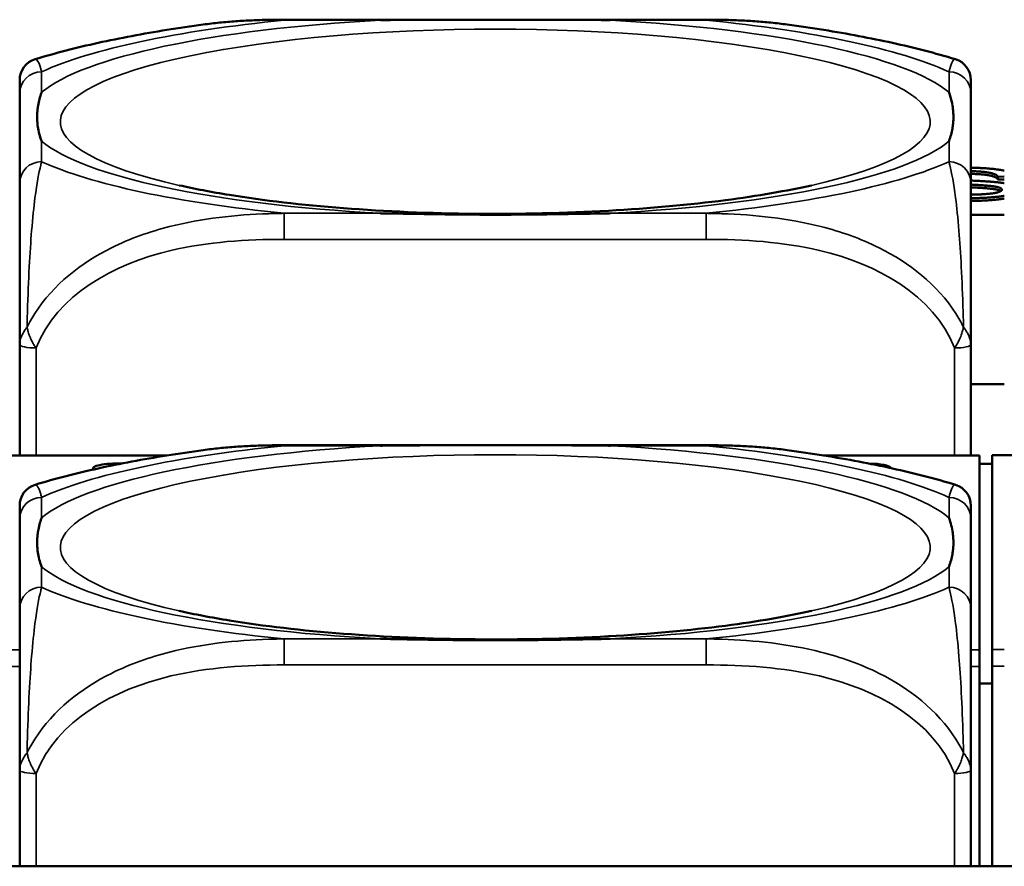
# Model space of a CAD drawing. Header units: inches. Extents: x 3.3 to 58.3, y 0.8 to 38.3.
# Tile 28 of 162: x 27.098 to 27.807, y 3.369 to 3.979. Entities that reach past the tile are written whole.
import ezdxf

# ---------------------------------------------------------------- set-up
doc = ezdxf.new("R2010")
doc.units = ezdxf.units.IN
doc.header["$MEASUREMENT"] = 0
doc.layers.add('Visible (ANSI)', color=7, linetype='Continuous', lineweight=50)
doc.layers.add('Visible Narrow (ANSI)', color=7, linetype='Continuous', lineweight=35)

msp = doc.modelspace()

# ---------------------------------------------------------------- linework, layer by layer
at = {"layer": 'Visible (ANSI)'}
for p, q in [((27.2889, 3.97861), (27.59282, 3.97861)), ((27.09834, 3.92565), (27.09834, 3.86096)), ((27.78337, 3.86096), (27.78337, 3.92565)), ((27.80746, 3.86555), (27.80285, 3.86548)), ((27.80285, 3.86352), (27.80285, 3.86548)), ((27.79401, 3.85721), (27.79401, 3.85917)), ((27.80746, 3.8636), (27.80285, 3.86352)), ((27.78337, 3.83816), (27.80746, 3.83816)), ((27.09834, 3.74465), (27.09834, 3.66472)), ((27.78337, 3.66472), (27.78337, 3.74465)), ((27.80746, 3.71603), (27.78337, 3.71603)), ((27.2889, 3.67209), (27.59282, 3.67209)), ((27.20442, 3.66472), (27.08848, 3.66472)), ((27.78948, 3.66472), (27.6773, 3.66472)), ((27.78948, 3.66472), (27.78948, 3.6645)), ((27.78948, 3.52465), (27.78948, 3.6645)), ((27.7986, 3.66479), (27.7986, 3.66502)), ((27.91487, 3.66502), (27.7986, 3.66502)), ((27.7986, 3.66479), (27.7986, 3.52494)), ((27.7986, 3.65873), (27.78948, 3.65873)), ((27.09834, 3.61913), (27.09834, 3.55444)), ((27.78337, 3.55444), (27.78337, 3.61913)), ((27.78948, 3.52465), (27.78948, 3.51275)), ((27.7986, 3.51304), (27.7986, 3.52494)), ((27.78948, 3.51275), (27.78948, 3.3688)), ((27.7986, 3.51304), (27.7986, 3.3688)), ((27.7986, 3.5005), (27.78948, 3.5005)), ((27.09834, 3.43814), (27.09834, 3.3688)), ((27.78337, 3.3688), (27.78337, 3.43814)), ((33.5021, 3.3688), (22.08707, 3.3688))]:
    msp.add_line(p, q, dxfattribs=at)
for centre, start, end in [((27.11409, 3.93508), 106.91867, 180), ((27.76763, 3.93508), 0, 73.08133), ((27.11409, 3.62856), 106.91867, 180), ((27.76763, 3.62856), 0, 73.08133)]:
    msp.add_arc(centre, 0.01575, start, end, dxfattribs=at)
for centre, major_axis, start_param, end_param in [((27.16848, 3.65521), (-0.0175, 0), 4.533594, 6.455023), ((27.70848, 3.65521), (0.0175, 0), 0.102962, 1.490952)]:
    msp.add_ellipse(centre, major_axis=major_axis, ratio=0.21286, start_param=start_param, end_param=end_param, dxfattribs=at)
for points, degree, knots in [([(27.23055, 3.9751), (27.23447, 3.97563), (27.23839, 3.97609), (27.24622, 3.97688), (27.25013, 3.97721), (27.25794, 3.97775), (27.26184, 3.97797), (27.26962, 3.9783), (27.2735, 3.97842), (27.28123, 3.97857), (27.28507, 3.97861), (27.2889, 3.97861)], 3, [-0.1421395, -0.1421395, -0.1421395, -0.1421395, -0.1137116, -0.1137116, -0.0852837, -0.0852837, -0.0568558, -0.0568558, -0.0284279, -0.0284279, 0, 0, 0, 0]), ([(27.35811, 3.97825), (27.35855, 3.97825), (27.35898, 3.97826), (27.37549, 3.97852), (27.39155, 3.97857), (27.41451, 3.9786), (27.4212, 3.9786), (27.43038, 3.97861), (27.43285, 3.97861), (27.43693, 3.97861), (27.43854, 3.97861), (27.44167, 3.97861), (27.44319, 3.97861), (27.44676, 3.97861), (27.44881, 3.97861), (27.45499, 3.97861), (27.45911, 3.9786), (27.46885, 3.9786), (27.47445, 3.97859), (27.49421, 3.97855), (27.50825, 3.97849), (27.52273, 3.97826), (27.52317, 3.97825), (27.52361, 3.97825)], 3, [-0.416114, -0.416114, -0.416114, -0.416114, -0.4127691, -0.4127691, -0.2896446, -0.2896446, -0.2388934, -0.2388934, -0.2201881, -0.2201881, -0.2080204, -0.2080204, -0.196499, -0.196499, -0.1809939, -0.1809939, -0.149741, -0.149741, -0.1073162, -0.1073162, 0, 0, 0.0033356, 0.0033356, 0.0033356, 0.0033356]), ([(27.59282, 3.97861), (27.59665, 3.97861), (27.60049, 3.97857), (27.60822, 3.97842), (27.61209, 3.9783), (27.61987, 3.97797), (27.62377, 3.97775), (27.63159, 3.97721), (27.6355, 3.97688), (27.64333, 3.97609), (27.64725, 3.97563), (27.65116, 3.9751)], 3, [0, 0, 0, 0, 0.0284279, 0.0284279, 0.0568558, 0.0568558, 0.0852837, 0.0852837, 0.1137116, 0.1137116, 0.1421395, 0.1421395, 0.1421395, 0.1421395]), ([(27.23055, 3.9751), (27.22165, 3.97389), (27.2129, 3.9726), (27.19573, 3.96985), (27.18731, 3.96839), (27.17083, 3.96528), (27.16277, 3.96364), (27.14699, 3.96016), (27.13927, 3.95832), (27.12416, 3.95442), (27.11676, 3.95235), (27.10951, 3.95015)], 3, [3.7088552, 3.7088552, 3.7088552, 3.7088552, 3.7874457, 3.7874457, 3.8660363, 3.8660363, 3.9446268, 3.9446268, 4.0232173, 4.0232173, 4.1018079, 4.1018079, 4.1018079, 4.1018079]), ([(27.77221, 3.95015), (27.76495, 3.95235), (27.75756, 3.95442), (27.74245, 3.95832), (27.73473, 3.96016), (27.71895, 3.96364), (27.71088, 3.96528), (27.6944, 3.96839), (27.68599, 3.96985), (27.66882, 3.9726), (27.66007, 3.97389), (27.65116, 3.9751)], 3, [2.1813774, 2.1813774, 2.1813774, 2.1813774, 2.259968, 2.259968, 2.3385585, 2.3385585, 2.417149, 2.417149, 2.4957396, 2.4957396, 2.5743301, 2.5743301, 2.5743301, 2.5743301]), ([(27.78337, 3.92565), (27.78337, 3.92641), (27.78337, 3.92714), (27.78337, 3.92784), (27.78337, 3.93213), (27.78337, 3.93512), (27.78337, 3.93511)], 3, [0, 0, 0, 0, 0.0272471, 0.0272471, 0.0272471, 0.1946839, 0.1946839, 0.1946839, 0.1946839]), ([(27.11409, 3.89108), (27.11406, 3.89117), (27.11402, 3.89126), (27.11278, 3.89477), (27.11192, 3.89806), (27.11121, 3.90282), (27.11107, 3.90422), (27.11096, 3.90615), (27.11094, 3.90668), (27.11092, 3.90754), (27.11091, 3.90788), (27.11091, 3.90855), (27.11091, 3.90887), (27.11093, 3.90963), (27.11094, 3.91007), (27.111, 3.9114), (27.11106, 3.91229), (27.11126, 3.9144), (27.11142, 3.91562), (27.11214, 3.91994), (27.11293, 3.92303), (27.11402, 3.92612), (27.11406, 3.92621), (27.11409, 3.9263)], 3, [-0.416114, -0.416114, -0.416114, -0.416114, -0.4127691, -0.4127691, -0.2896446, -0.2896446, -0.2388934, -0.2388934, -0.2201881, -0.2201881, -0.2080204, -0.2080204, -0.196499, -0.196499, -0.1809939, -0.1809939, -0.149741, -0.149741, -0.1073162, -0.1073162, 0, 0, 0.0033356, 0.0033356, 0.0033356, 0.0033356]), ([(27.76763, 3.9263), (27.76766, 3.92621), (27.76769, 3.92612), (27.76894, 3.9226), (27.7698, 3.91905), (27.7705, 3.91404), (27.77065, 3.91259), (27.77076, 3.91061), (27.77078, 3.91008), (27.7708, 3.90921), (27.7708, 3.90887), (27.7708, 3.9082), (27.7708, 3.90788), (27.77079, 3.90712), (27.77078, 3.90669), (27.77072, 3.90538), (27.77066, 3.90452), (27.77045, 3.90248), (27.77029, 3.90132), (27.76957, 3.89722), (27.76878, 3.89434), (27.76769, 3.89126), (27.76766, 3.89117), (27.76763, 3.89108)], 3, [-0.416114, -0.416114, -0.416114, -0.416114, -0.4127691, -0.4127691, -0.2896446, -0.2896446, -0.2388934, -0.2388934, -0.2201881, -0.2201881, -0.2080204, -0.2080204, -0.196499, -0.196499, -0.1809939, -0.1809939, -0.149741, -0.149741, -0.1073162, -0.1073162, 0, 0, 0.0033356, 0.0033356, 0.0033356, 0.0033356]), ([(27.78337, 3.872), (27.79115, 3.87185), (27.80342, 3.87075), (27.80746, 3.86987)], 2, [0.255803, 0.255803, 0.255803, 1, 1.699075, 1.699075, 1.699075]), ([(27.80285, 3.86548), (27.80186, 3.86751), (27.79133, 3.86933), (27.78337, 3.86951)], 2, [0, 0, 0, 1, 1.772104, 1.772104, 1.772104]), ([(27.80285, 3.86352), (27.80186, 3.86555), (27.79133, 3.86738), (27.78337, 3.86756)], 2, [0, 0, 0, 1, 1.772104, 1.772104, 1.772104]), ([(27.09834, 3.86096), (27.09834, 3.85516), (27.09834, 3.84746), (27.09834, 3.83559), (27.09834, 3.81741), (27.09834, 3.78621), (27.09834, 3.74465)], 3, [3.9382945, 3.9382945, 3.9382945, 3.9382945, 4.1457245, 4.1457245, 4.1457245, 4.463515, 4.463515, 4.463515, 4.463515]), ([(27.66851, 3.85928), (27.65099, 3.85534), (27.62994, 3.85167), (27.58081, 3.84527), (27.55222, 3.84266), (27.49124, 3.83925), (27.45874, 3.8385), (27.394, 3.83912), (27.36177, 3.8405), (27.30171, 3.84516), (27.27383, 3.84842), (27.23626, 3.8545), (27.22406, 3.85684), (27.21321, 3.85928)], 3, [5.469743, 5.469743, 5.469743, 5.469743, 5.734301, 5.734301, 6.025686, 6.025686, 6.328033, 6.328033, 6.632722, 6.632722, 6.932824, 6.932824, 7.096627, 7.096627, 7.096627, 7.096627]), ([(27.78337, 3.74465), (27.78337, 3.78621), (27.78337, 3.81741), (27.78337, 3.83559), (27.78337, 3.84746), (27.78337, 3.85516), (27.78337, 3.86096)], 3, [-0.5252205, -0.5252205, -0.5252205, -0.5252205, -0.20743, -0.20743, -0.20743, 0, 0, 0, 0]), ([(27.78337, 3.85256), (27.78942, 3.85263), (27.80011, 3.8535), (27.80575, 3.85518), (27.80575, 3.85616)], 2, [0.166993, 0.166993, 0.166993, 1, 2, 3, 3, 3]), ([(27.80746, 3.85172), (27.80449, 3.85123), (27.79294, 3.85011), (27.78337, 3.85004)], 2, [1.564838, 1.564838, 1.564838, 2, 2.911964, 2.911964, 2.911964]), ([(27.80501, 3.85519), (27.80433, 3.85561), (27.80034, 3.85671), (27.79401, 3.85721)], 2, [0.522848, 0.522848, 0.522848, 1, 2, 2, 2]), ([(27.80746, 3.84977), (27.80449, 3.84928), (27.79294, 3.84815), (27.78337, 3.84808)], 2, [1.564838, 1.564838, 1.564838, 2, 2.911964, 2.911964, 2.911964]), ([(27.52361, 3.83914), (27.52317, 3.83913), (27.52273, 3.83912), (27.50825, 3.83888), (27.49421, 3.83861), (27.47445, 3.83835), (27.46885, 3.83828), (27.45911, 3.8382), (27.45499, 3.83818), (27.44881, 3.83815), (27.44676, 3.83815), (27.44319, 3.83814), (27.44167, 3.83814), (27.43854, 3.83814), (27.43693, 3.83814), (27.43285, 3.83815), (27.43038, 3.83816), (27.4212, 3.83821), (27.41451, 3.83827), (27.39155, 3.83853), (27.37549, 3.83885), (27.35898, 3.83912), (27.35855, 3.83913), (27.35811, 3.83914)], 3, [-0.4149464, -0.4149464, -0.4149464, -0.4149464, -0.41162, -0.41162, -0.3046026, -0.3046026, -0.2622958, -0.2622958, -0.23113, -0.23113, -0.215668, -0.215668, -0.2041787, -0.2041787, -0.1920448, -0.1920448, -0.1733916, -0.1733916, -0.1227817, -0.1227817, 0, 0, 0.0033356, 0.0033356, 0.0033356, 0.0033356]), ([(27.23055, 3.66858), (27.22165, 3.66738), (27.2129, 3.66608), (27.19573, 3.66333), (27.18731, 3.66187), (27.17083, 3.65876), (27.16277, 3.65712), (27.14699, 3.65364), (27.13927, 3.6518), (27.12416, 3.6479), (27.11676, 3.64583), (27.10951, 3.64363)], 3, [3.7088552, 3.7088552, 3.7088552, 3.7088552, 3.7874457, 3.7874457, 3.8660363, 3.8660363, 3.9446268, 3.9446268, 4.0232173, 4.0232173, 4.1018079, 4.1018079, 4.1018079, 4.1018079]), ([(27.23055, 3.66858), (27.23447, 3.66912), (27.23839, 3.66957), (27.24622, 3.67036), (27.25013, 3.67069), (27.25794, 3.67124), (27.26184, 3.67145), (27.26962, 3.67179), (27.2735, 3.6719), (27.28123, 3.67205), (27.28507, 3.67209), (27.2889, 3.67209)], 3, [-0.1421395, -0.1421395, -0.1421395, -0.1421395, -0.1137116, -0.1137116, -0.0852837, -0.0852837, -0.0568558, -0.0568558, -0.0284279, -0.0284279, 0, 0, 0, 0]), ([(27.35811, 3.67173), (27.35855, 3.67174), (27.35898, 3.67174), (27.37549, 3.672), (27.39155, 3.67205), (27.41451, 3.67208), (27.4212, 3.67209), (27.43038, 3.67209), (27.43285, 3.67209), (27.43693, 3.67209), (27.43854, 3.67209), (27.44167, 3.67209), (27.44319, 3.67209), (27.44676, 3.67209), (27.44881, 3.67209), (27.45499, 3.67209), (27.45911, 3.67209), (27.46885, 3.67208), (27.47445, 3.67208), (27.49421, 3.67203), (27.50825, 3.67197), (27.52273, 3.67174), (27.52317, 3.67174), (27.52361, 3.67173)], 3, [-0.416114, -0.416114, -0.416114, -0.416114, -0.4127691, -0.4127691, -0.2896446, -0.2896446, -0.2388934, -0.2388934, -0.2201881, -0.2201881, -0.2080204, -0.2080204, -0.196499, -0.196499, -0.1809939, -0.1809939, -0.149741, -0.149741, -0.1073162, -0.1073162, 0, 0, 0.0033356, 0.0033356, 0.0033356, 0.0033356]), ([(27.59282, 3.67209), (27.59665, 3.67209), (27.60049, 3.67205), (27.60822, 3.6719), (27.61209, 3.67179), (27.61987, 3.67145), (27.62377, 3.67124), (27.63159, 3.67069), (27.6355, 3.67036), (27.64333, 3.66957), (27.64725, 3.66912), (27.65116, 3.66858)], 3, [0, 0, 0, 0, 0.0284279, 0.0284279, 0.0568558, 0.0568558, 0.0852837, 0.0852837, 0.1137116, 0.1137116, 0.1421395, 0.1421395, 0.1421395, 0.1421395]), ([(27.77221, 3.64363), (27.76495, 3.64583), (27.75756, 3.6479), (27.74245, 3.6518), (27.73473, 3.65364), (27.71895, 3.65712), (27.71088, 3.65876), (27.6944, 3.66187), (27.68599, 3.66333), (27.66882, 3.66608), (27.66007, 3.66738), (27.65116, 3.66858)], 3, [2.1813774, 2.1813774, 2.1813774, 2.1813774, 2.259968, 2.259968, 2.3385585, 2.3385585, 2.417149, 2.417149, 2.4957396, 2.4957396, 2.5743301, 2.5743301, 2.5743301, 2.5743301]), ([(27.78337, 3.61913), (27.78337, 3.61989), (27.78337, 3.62063), (27.78337, 3.62132), (27.78337, 3.62561), (27.78337, 3.6286), (27.78337, 3.62859)], 3, [0, 0, 0, 0, 0.0272471, 0.0272471, 0.0272471, 0.1946839, 0.1946839, 0.1946839, 0.1946839]), ([(27.11409, 3.58456), (27.11406, 3.58465), (27.11402, 3.58474), (27.11278, 3.58825), (27.11192, 3.59154), (27.11121, 3.59631), (27.11107, 3.5977), (27.11096, 3.59964), (27.11094, 3.60016), (27.11092, 3.60102), (27.11091, 3.60136), (27.11091, 3.60203), (27.11091, 3.60235), (27.11093, 3.60312), (27.11094, 3.60355), (27.111, 3.60488), (27.11106, 3.60577), (27.11126, 3.60788), (27.11142, 3.6091), (27.11214, 3.61342), (27.11293, 3.61651), (27.11402, 3.6196), (27.11406, 3.61969), (27.11409, 3.61979)], 3, [-0.416114, -0.416114, -0.416114, -0.416114, -0.4127691, -0.4127691, -0.2896446, -0.2896446, -0.2388934, -0.2388934, -0.2201881, -0.2201881, -0.2080204, -0.2080204, -0.196499, -0.196499, -0.1809939, -0.1809939, -0.149741, -0.149741, -0.1073162, -0.1073162, 0, 0, 0.0033356, 0.0033356, 0.0033356, 0.0033356]), ([(27.76763, 3.61979), (27.76766, 3.61969), (27.76769, 3.6196), (27.76894, 3.61608), (27.7698, 3.61253), (27.7705, 3.60752), (27.77065, 3.60607), (27.77076, 3.6041), (27.77078, 3.60357), (27.7708, 3.60269), (27.7708, 3.60235), (27.7708, 3.60168), (27.7708, 3.60136), (27.77079, 3.6006), (27.77078, 3.60017), (27.77072, 3.59887), (27.77066, 3.598), (27.77045, 3.59597), (27.77029, 3.5948), (27.76957, 3.59071), (27.76878, 3.58782), (27.76769, 3.58474), (27.76766, 3.58465), (27.76763, 3.58456)], 3, [-0.416114, -0.416114, -0.416114, -0.416114, -0.4127691, -0.4127691, -0.2896446, -0.2896446, -0.2388934, -0.2388934, -0.2201881, -0.2201881, -0.2080204, -0.2080204, -0.196499, -0.196499, -0.1809939, -0.1809939, -0.149741, -0.149741, -0.1073162, -0.1073162, 0, 0, 0.0033356, 0.0033356, 0.0033356, 0.0033356]), ([(27.09834, 3.55444), (27.09834, 3.54864), (27.09834, 3.54094), (27.09834, 3.52907), (27.09834, 3.51089), (27.09834, 3.47969), (27.09834, 3.43814)], 3, [3.9382945, 3.9382945, 3.9382945, 3.9382945, 4.1457245, 4.1457245, 4.1457245, 4.463515, 4.463515, 4.463515, 4.463515]), ([(27.66851, 3.55276), (27.65099, 3.54882), (27.62994, 3.54515), (27.58081, 3.53875), (27.55222, 3.53615), (27.49124, 3.53273), (27.45874, 3.53199), (27.394, 3.5326), (27.36177, 3.53398), (27.30171, 3.53864), (27.27383, 3.5419), (27.23626, 3.54798), (27.22406, 3.55032), (27.21321, 3.55276)], 3, [5.469743, 5.469743, 5.469743, 5.469743, 5.734301, 5.734301, 6.025686, 6.025686, 6.328033, 6.328033, 6.632722, 6.632722, 6.932824, 6.932824, 7.096627, 7.096627, 7.096627, 7.096627]), ([(27.78337, 3.43814), (27.78337, 3.47969), (27.78337, 3.51089), (27.78337, 3.52907), (27.78337, 3.54094), (27.78337, 3.54864), (27.78337, 3.55444)], 3, [-0.5252205, -0.5252205, -0.5252205, -0.5252205, -0.20743, -0.20743, -0.20743, 0, 0, 0, 0]), ([(27.52361, 3.53262), (27.52317, 3.53261), (27.52273, 3.5326), (27.50825, 3.53236), (27.49421, 3.53209), (27.47445, 3.53183), (27.46885, 3.53176), (27.45911, 3.53168), (27.45499, 3.53166), (27.44881, 3.53164), (27.44676, 3.53163), (27.44319, 3.53162), (27.44167, 3.53162), (27.43854, 3.53162), (27.43693, 3.53163), (27.43285, 3.53163), (27.43038, 3.53164), (27.4212, 3.53169), (27.41451, 3.53175), (27.39155, 3.53202), (27.37549, 3.53233), (27.35898, 3.5326), (27.35855, 3.53261), (27.35811, 3.53262)], 3, [-0.4149464, -0.4149464, -0.4149464, -0.4149464, -0.41162, -0.41162, -0.3046026, -0.3046026, -0.2622958, -0.2622958, -0.23113, -0.23113, -0.215668, -0.215668, -0.2041787, -0.2041787, -0.1920448, -0.1920448, -0.1733916, -0.1733916, -0.1227817, -0.1227817, 0, 0, 0.0033356, 0.0033356, 0.0033356, 0.0033356])]:
    msp.add_open_spline(points, degree=degree, knots=knots, dxfattribs=at)
for points, degree in [([(27.09834, 3.93508), (27.09834, 3.93508), (27.09834, 3.93109), (27.09834, 3.92565)], 3), ([(27.78337, 3.86276), (27.79626, 3.86211), (27.80148, 3.8616)], 2), ([(27.79401, 3.85917), (27.79115, 3.85941), (27.78337, 3.85983)], 2), ([(27.79401, 3.85721), (27.79115, 3.85745), (27.78337, 3.85788)], 2), ([(27.80575, 3.85616), (27.80575, 3.85717), (27.80034, 3.85866), (27.79401, 3.85917)], 2), ([(27.80148, 3.8616), (27.8048, 3.86127), (27.80746, 3.86088)], 2), ([(27.09834, 3.62856), (27.09834, 3.62856), (27.09834, 3.62457), (27.09834, 3.61913)], 3)]:
    msp.add_open_spline(points, degree=degree, dxfattribs=at)
at = {"layer": 'Visible Narrow (ANSI)'}
for p, q in [((27.2889, 3.97861), (27.2889, 3.97825)), ((27.2889, 3.97825), (27.35811, 3.97825)), ((27.52361, 3.97825), (27.59282, 3.97825)), ((27.59282, 3.97861), (27.59282, 3.97825)), ((27.11409, 3.9263), (27.11409, 3.94104)), ((27.76763, 3.94104), (27.76763, 3.9263)), ((27.11409, 3.87634), (27.11409, 3.89108)), ((27.76763, 3.89108), (27.76763, 3.87634)), ((27.2889, 3.83914), (27.2889, 3.8204)), ((27.35811, 3.83914), (27.2889, 3.83914)), ((27.59282, 3.83914), (27.52361, 3.83914)), ((27.59282, 3.83914), (27.59282, 3.8204)), ((27.2889, 3.8204), (27.59282, 3.8204)), ((27.11015, 3.66472), (27.11015, 3.74214)), ((27.77156, 3.74214), (27.77156, 3.66472)), ((27.2889, 3.67209), (27.2889, 3.67173)), ((27.2889, 3.67173), (27.35811, 3.67173)), ((27.52361, 3.67173), (27.59282, 3.67173)), ((27.59282, 3.67209), (27.59282, 3.67173)), ((27.08848, 3.6645), (27.20299, 3.6645)), ((27.67872, 3.6645), (27.78948, 3.6645)), ((27.7986, 3.66479), (27.91343, 3.66479)), ((27.11409, 3.61979), (27.11409, 3.63452)), ((27.76763, 3.63452), (27.76763, 3.61979)), ((27.11409, 3.56983), (27.11409, 3.58456)), ((27.76763, 3.58456), (27.76763, 3.56983)), ((27.2889, 3.53262), (27.2889, 3.51388)), ((27.35811, 3.53262), (27.2889, 3.53262)), ((27.59282, 3.53262), (27.52361, 3.53262)), ((27.59282, 3.53262), (27.59282, 3.51388)), ((27.09834, 3.52465), (27.08848, 3.52465)), ((27.78948, 3.52465), (27.78337, 3.52465)), ((27.80746, 3.52494), (27.7986, 3.52494)), ((27.08848, 3.51275), (27.09834, 3.51275)), ((27.2889, 3.51388), (27.59282, 3.51388)), ((27.78337, 3.51275), (27.78948, 3.51275)), ((27.7986, 3.51304), (27.80746, 3.51304)), ((27.11015, 3.3688), (27.11015, 3.43562)), ((27.77156, 3.43562), (27.77156, 3.3688))]:
    msp.add_line(p, q, dxfattribs=at)
for centre, major_axis, ratio, start_param, end_param in [((27.44086, 3.90869), (-0.33708, 0), 0.21286, 4.960405, 6.035169), ((27.44086, 3.90869), (-0.36037, 0), 0.21286, 5.147686, 5.847888), ((27.44086, 3.90869), (0.33708, 0), 0.21286, 0.248016, 1.32278), ((27.44086, 3.90869), (-0.36037, 0), 0.21286, 3.57689, 4.277092), ((28.14998, 3.90517), (-0.31328, 0), 0.21286, 2.384238, 7.04054), ((27.44086, 3.90509), (-0.31328, 0), 0.21286, 2.384238, 7.04054), ((27.11409, 3.92565), (-0.01575, 0), 0.977083, 4.712389, 6.283185), ((27.76763, 3.92565), (0.01575, 0), 0.977083, 0, 1.570796), ((27.44086, 3.90869), (-0.33708, 0), 0.21286, 0.248016, 1.32278), ((27.44086, 3.90869), (0.33708, 0), 0.21286, 4.960405, 6.035169), ((27.11409, 3.86096), (-0.01575, 0), 0.977083, 4.712389, 6.283185), ((27.44086, 3.90869), (0.36037, 0), 0.21286, 3.57689, 4.277092), ((27.44086, 3.90869), (0.36037, 0), 0.21286, 5.147686, 5.847888), ((27.76763, 3.86096), (0.01575, 0), 0.977083, 0, 1.570796), ((27.11015, 3.74465), (-0.01181, 0), 0.21286, 0, 1.570796), ((27.77156, 3.74465), (0.01181, 0), 0.21286, 4.712389, 6.283185), ((27.44086, 3.59857), (-0.31328, 0), 0.21286, 2.384238, 7.04054), ((27.44086, 3.60217), (-0.33708, 0), 0.21286, 4.960405, 6.035169), ((27.44086, 3.60217), (-0.36037, 0), 0.21286, 5.147686, 5.847888), ((27.44086, 3.60217), (0.33708, 0), 0.21286, 0.248016, 1.32278), ((27.44086, 3.60217), (-0.36037, 0), 0.21286, 3.57689, 4.277092), ((28.14998, 3.59866), (-0.31328, 0), 0.21286, 2.384238, 7.04054), ((27.11409, 3.61913), (-0.01575, 0), 0.977083, 4.712389, 6.283185), ((27.76763, 3.61913), (0.01575, 0), 0.977083, 0, 1.570796), ((27.44086, 3.60217), (-0.33708, 0), 0.21286, 0.248016, 1.32278), ((27.44086, 3.60217), (0.33708, 0), 0.21286, 4.960405, 6.035169), ((27.11409, 3.55444), (-0.01575, 0), 0.977083, 4.712389, 6.283185), ((27.44086, 3.60217), (0.36037, 0), 0.21286, 3.57689, 4.277092), ((27.44086, 3.60217), (0.36037, 0), 0.21286, 5.147686, 5.847888), ((27.76763, 3.55444), (0.01575, 0), 0.977083, 0, 1.570796), ((27.11015, 3.43814), (-0.01181, 0), 0.21286, 0, 1.570796), ((27.77156, 3.43814), (0.01181, 0), 0.21286, 4.712389, 6.283185)]:
    msp.add_ellipse(centre, major_axis=major_axis, ratio=ratio, start_param=start_param, end_param=end_param, dxfattribs=at)
for points, knots in [([(27.23055, 3.9751), (27.24626, 3.97723), (27.26206, 3.97811), (27.28137, 3.9783), (27.28515, 3.97829), (27.2889, 3.97825)], [-0.1421395, -0.1421395, -0.1421395, -0.1421395, -0.0278591, -0.0278591, 0, 0, 0, 0]), ([(27.59282, 3.97825), (27.59657, 3.97829), (27.60034, 3.9783), (27.61966, 3.97811), (27.63546, 3.97723), (27.65116, 3.9751)], [0, 0, 0, 0, 0.0278591, 0.0278591, 0.1421395, 0.1421395, 0.1421395, 0.1421395]), ([(27.11409, 3.94104), (27.11389, 3.94184), (27.11368, 3.9426), (27.11221, 3.94767), (27.11083, 3.95055), (27.10951, 3.95015)], [0, 0, 0, 0, 0.0278591, 0.0278591, 0.1946839, 0.1946839, 0.1946839, 0.1946839]), ([(27.77221, 3.95015), (27.77088, 3.95055), (27.76951, 3.94767), (27.76804, 3.9426), (27.76783, 3.94184), (27.76763, 3.94104)], [-0.1946839, -0.1946839, -0.1946839, -0.1946839, -0.0278591, -0.0278591, 0, 0, 0, 0]), ([(27.10363, 3.75716), (27.10371, 3.76083), (27.10381, 3.76449), (27.10462, 3.79171), (27.10571, 3.81137), (27.1077, 3.836), (27.10852, 3.84372), (27.11073, 3.86094), (27.11216, 3.8683), (27.11368, 3.87471), (27.11389, 3.87555), (27.11409, 3.87634)], [-4.4390134, -4.4390134, -4.4390134, -4.4390134, -4.4135105, -4.4135105, -4.2449302, -4.2449302, -4.1395675, -4.1395675, -3.9661536, -3.9661536, -3.9382945, -3.9382945, -3.9382945, -3.9382945]), ([(27.76763, 3.87634), (27.76783, 3.87555), (27.76804, 3.87471), (27.76956, 3.8683), (27.77099, 3.86094), (27.7732, 3.84372), (27.77401, 3.836), (27.77601, 3.81137), (27.7771, 3.79171), (27.77791, 3.76449), (27.778, 3.76083), (27.77809, 3.75716)], [0, 0, 0, 0, 0.0278591, 0.0278591, 0.201273, 0.201273, 0.3066357, 0.3066357, 0.475216, 0.475216, 0.5007189, 0.5007189, 0.5007189, 0.5007189]), ([(27.2889, 3.83914), (27.28515, 3.83909), (27.28137, 3.83901), (27.25402, 3.8381), (27.22984, 3.83559), (27.192, 3.82595), (27.17794, 3.82105), (27.14271, 3.80349), (27.12259, 3.78789), (27.10716, 3.76378), (27.10532, 3.76049), (27.10363, 3.75716)], [0, 0, 0, 0, 0.0278591, 0.0278591, 0.201273, 0.201273, 0.3066357, 0.3066357, 0.475216, 0.475216, 0.5007189, 0.5007189, 0.5007189, 0.5007189]), ([(27.77809, 3.75716), (27.77639, 3.76049), (27.77456, 3.76378), (27.75913, 3.78789), (27.73901, 3.80349), (27.70377, 3.82105), (27.68972, 3.82595), (27.65188, 3.83559), (27.6277, 3.8381), (27.60034, 3.83901), (27.59657, 3.83909), (27.59282, 3.83914)], [-4.4390134, -4.4390134, -4.4390134, -4.4390134, -4.4135105, -4.4135105, -4.2449302, -4.2449302, -4.1395675, -4.1395675, -3.9661536, -3.9661536, -3.9382945, -3.9382945, -3.9382945, -3.9382945]), ([(27.11015, 3.74214), (27.12504, 3.78053), (27.16664, 3.80287), (27.20729, 3.8124), (27.23382, 3.81862), (27.26167, 3.8204), (27.2889, 3.8204)], [-0.5252205, -0.5252205, -0.5252205, -0.5252205, -0.20743, -0.20743, -0.20743, 0, 0, 0, 0]), ([(27.59282, 3.8204), (27.62004, 3.8204), (27.6479, 3.81862), (27.67443, 3.8124), (27.71507, 3.80287), (27.75668, 3.78053), (27.77156, 3.74214)], [3.9382945, 3.9382945, 3.9382945, 3.9382945, 4.1457245, 4.1457245, 4.1457245, 4.463515, 4.463515, 4.463515, 4.463515]), ([(27.10363, 3.75716), (27.10304, 3.75642), (27.1025, 3.75567), (27.10146, 3.75407), (27.10096, 3.75322), (27.10025, 3.75184), (27.1, 3.75131), (27.09966, 3.75052), (27.09956, 3.75026), (27.0993, 3.74958), (27.09915, 3.74917), (27.09882, 3.74809), (27.09866, 3.74743), (27.09841, 3.74606), (27.09834, 3.74535), (27.09834, 3.74465)], [-0.00012419, -0.00012419, -0.00012419, -0.00012419, 0.00449537, 0.00449537, 0.00977487, 0.00977487, 0.01307456, 0.01307456, 0.0147244, 0.0147244, 0.01736415, 0.01736415, 0.02158775, 0.02158775, 0.02627331, 0.02627331, 0.02627331, 0.02627331]), ([(27.11015, 3.74214), (27.10954, 3.74297), (27.10898, 3.74381), (27.108, 3.74544), (27.10756, 3.74623), (27.10691, 3.74752), (27.10666, 3.74801), (27.10629, 3.74883), (27.10615, 3.74914), (27.10575, 3.75009), (27.1055, 3.75072), (27.10488, 3.75238), (27.10455, 3.75341), (27.10402, 3.75535), (27.1038, 3.75625), (27.10363, 3.75716)], [-0.02627331, -0.02627331, -0.02627331, -0.02627331, -0.02158775, -0.02158775, -0.01736415, -0.01736415, -0.0147244, -0.0147244, -0.01307456, -0.01307456, -0.00977487, -0.00977487, -0.00449537, -0.00449537, 0.00012419, 0.00012419, 0.00012419, 0.00012419]), ([(27.77809, 3.75716), (27.77791, 3.75625), (27.7777, 3.75535), (27.77716, 3.75341), (27.77683, 3.75238), (27.77622, 3.75072), (27.77597, 3.75009), (27.77556, 3.74914), (27.77543, 3.74883), (27.77505, 3.74801), (27.77481, 3.74752), (27.77415, 3.74623), (27.77372, 3.74544), (27.77273, 3.74381), (27.77217, 3.74297), (27.77156, 3.74214)], [-0.00012419, -0.00012419, -0.00012419, -0.00012419, 0.00449537, 0.00449537, 0.00977487, 0.00977487, 0.01307456, 0.01307456, 0.0147244, 0.0147244, 0.01736415, 0.01736415, 0.02158775, 0.02158775, 0.02627331, 0.02627331, 0.02627331, 0.02627331]), ([(27.78337, 3.74465), (27.78337, 3.74535), (27.7833, 3.74606), (27.78306, 3.74743), (27.7829, 3.74809), (27.78256, 3.74917), (27.78242, 3.74958), (27.78216, 3.75026), (27.78205, 3.75052), (27.78172, 3.75131), (27.78147, 3.75184), (27.78076, 3.75322), (27.78026, 3.75407), (27.77921, 3.75567), (27.77868, 3.75642), (27.77809, 3.75716)], [-0.02627331, -0.02627331, -0.02627331, -0.02627331, -0.02158775, -0.02158775, -0.01736415, -0.01736415, -0.0147244, -0.0147244, -0.01307456, -0.01307456, -0.00977487, -0.00977487, -0.00449537, -0.00449537, 0.00012419, 0.00012419, 0.00012419, 0.00012419]), ([(27.23055, 3.66859), (27.24626, 3.67072), (27.26206, 3.67159), (27.28137, 3.67178), (27.28515, 3.67177), (27.2889, 3.67173)], [-0.1421395, -0.1421395, -0.1421395, -0.1421395, -0.0278591, -0.0278591, 0, 0, 0, 0]), ([(27.59282, 3.67173), (27.59657, 3.67177), (27.60034, 3.67178), (27.61966, 3.67159), (27.63546, 3.67072), (27.65116, 3.66859)], [0, 0, 0, 0, 0.0278591, 0.0278591, 0.1421395, 0.1421395, 0.1421395, 0.1421395]), ([(27.11409, 3.63452), (27.11389, 3.63532), (27.11368, 3.63608), (27.11221, 3.64115), (27.11083, 3.64403), (27.10951, 3.64363)], [0, 0, 0, 0, 0.0278591, 0.0278591, 0.1946839, 0.1946839, 0.1946839, 0.1946839]), ([(27.77221, 3.64363), (27.77088, 3.64403), (27.76951, 3.64115), (27.76804, 3.63608), (27.76783, 3.63532), (27.76763, 3.63452)], [-0.1946839, -0.1946839, -0.1946839, -0.1946839, -0.0278591, -0.0278591, 0, 0, 0, 0]), ([(27.10363, 3.45064), (27.10371, 3.45431), (27.10381, 3.45798), (27.10462, 3.48519), (27.10571, 3.50485), (27.1077, 3.52948), (27.10852, 3.5372), (27.11073, 3.55442), (27.11216, 3.56178), (27.11368, 3.56819), (27.11389, 3.56903), (27.11409, 3.56983)], [-4.4390134, -4.4390134, -4.4390134, -4.4390134, -4.4135105, -4.4135105, -4.2449302, -4.2449302, -4.1395675, -4.1395675, -3.9661536, -3.9661536, -3.9382945, -3.9382945, -3.9382945, -3.9382945]), ([(27.76763, 3.56983), (27.76783, 3.56903), (27.76804, 3.56819), (27.76956, 3.56178), (27.77099, 3.55442), (27.7732, 3.5372), (27.77401, 3.52948), (27.77601, 3.50485), (27.7771, 3.48519), (27.77791, 3.45798), (27.778, 3.45431), (27.77809, 3.45064)], [0, 0, 0, 0, 0.0278591, 0.0278591, 0.201273, 0.201273, 0.3066357, 0.3066357, 0.475216, 0.475216, 0.5007189, 0.5007189, 0.5007189, 0.5007189]), ([(27.2889, 3.53262), (27.28515, 3.53258), (27.28137, 3.53249), (27.25402, 3.53158), (27.22984, 3.52907), (27.192, 3.51943), (27.17794, 3.51453), (27.14271, 3.49697), (27.12259, 3.48137), (27.10716, 3.45726), (27.10532, 3.45397), (27.10363, 3.45064)], [0, 0, 0, 0, 0.0278591, 0.0278591, 0.201273, 0.201273, 0.3066357, 0.3066357, 0.475216, 0.475216, 0.5007189, 0.5007189, 0.5007189, 0.5007189]), ([(27.77809, 3.45064), (27.77639, 3.45397), (27.77456, 3.45726), (27.75913, 3.48137), (27.73901, 3.49697), (27.70377, 3.51453), (27.68972, 3.51943), (27.65188, 3.52907), (27.6277, 3.53158), (27.60034, 3.53249), (27.59657, 3.53258), (27.59282, 3.53262)], [-4.4390134, -4.4390134, -4.4390134, -4.4390134, -4.4135105, -4.4135105, -4.2449302, -4.2449302, -4.1395675, -4.1395675, -3.9661536, -3.9661536, -3.9382945, -3.9382945, -3.9382945, -3.9382945]), ([(27.11015, 3.43562), (27.12504, 3.47401), (27.16664, 3.49636), (27.20729, 3.50588), (27.23382, 3.5121), (27.26167, 3.51388), (27.2889, 3.51388)], [-0.5252205, -0.5252205, -0.5252205, -0.5252205, -0.20743, -0.20743, -0.20743, 0, 0, 0, 0]), ([(27.59282, 3.51388), (27.62004, 3.51388), (27.6479, 3.5121), (27.67443, 3.50588), (27.71507, 3.49636), (27.75668, 3.47401), (27.77156, 3.43562)], [3.9382945, 3.9382945, 3.9382945, 3.9382945, 4.1457245, 4.1457245, 4.1457245, 4.463515, 4.463515, 4.463515, 4.463515]), ([(27.10363, 3.45064), (27.10304, 3.4499), (27.1025, 3.44915), (27.10146, 3.44755), (27.10096, 3.4467), (27.10025, 3.44532), (27.1, 3.44479), (27.09966, 3.44401), (27.09956, 3.44374), (27.0993, 3.44306), (27.09915, 3.44265), (27.09882, 3.44157), (27.09866, 3.44091), (27.09841, 3.43954), (27.09834, 3.43883), (27.09834, 3.43814)], [-0.00012419, -0.00012419, -0.00012419, -0.00012419, 0.00449537, 0.00449537, 0.00977487, 0.00977487, 0.01307456, 0.01307456, 0.0147244, 0.0147244, 0.01736415, 0.01736415, 0.02158775, 0.02158775, 0.02627331, 0.02627331, 0.02627331, 0.02627331]), ([(27.11015, 3.43562), (27.10954, 3.43645), (27.10898, 3.43729), (27.108, 3.43892), (27.10756, 3.43971), (27.10691, 3.441), (27.10666, 3.4415), (27.10629, 3.44231), (27.10615, 3.44262), (27.10575, 3.44357), (27.1055, 3.44421), (27.10488, 3.44586), (27.10455, 3.44689), (27.10402, 3.44883), (27.1038, 3.44974), (27.10363, 3.45064)], [-0.02627331, -0.02627331, -0.02627331, -0.02627331, -0.02158775, -0.02158775, -0.01736415, -0.01736415, -0.0147244, -0.0147244, -0.01307456, -0.01307456, -0.00977487, -0.00977487, -0.00449537, -0.00449537, 0.00012419, 0.00012419, 0.00012419, 0.00012419]), ([(27.77809, 3.45064), (27.77791, 3.44974), (27.7777, 3.44883), (27.77716, 3.44689), (27.77683, 3.44586), (27.77622, 3.44421), (27.77597, 3.44357), (27.77556, 3.44262), (27.77543, 3.44231), (27.77505, 3.4415), (27.77481, 3.441), (27.77415, 3.43971), (27.77372, 3.43892), (27.77273, 3.43729), (27.77217, 3.43645), (27.77156, 3.43562)], [-0.00012419, -0.00012419, -0.00012419, -0.00012419, 0.00449537, 0.00449537, 0.00977487, 0.00977487, 0.01307456, 0.01307456, 0.0147244, 0.0147244, 0.01736415, 0.01736415, 0.02158775, 0.02158775, 0.02627331, 0.02627331, 0.02627331, 0.02627331]), ([(27.78337, 3.43814), (27.78337, 3.43883), (27.7833, 3.43954), (27.78306, 3.44091), (27.7829, 3.44157), (27.78256, 3.44265), (27.78242, 3.44306), (27.78216, 3.44374), (27.78205, 3.44401), (27.78172, 3.44479), (27.78147, 3.44532), (27.78076, 3.4467), (27.78026, 3.44755), (27.77921, 3.44915), (27.77868, 3.4499), (27.77809, 3.45064)], [-0.02627331, -0.02627331, -0.02627331, -0.02627331, -0.02158775, -0.02158775, -0.01736415, -0.01736415, -0.0147244, -0.0147244, -0.01307456, -0.01307456, -0.00977487, -0.00977487, -0.00449537, -0.00449537, 0.00012419, 0.00012419, 0.00012419, 0.00012419])]:
    msp.add_open_spline(points, degree=3, knots=knots, dxfattribs=at)

doc.saveas('drawing.dxf')
